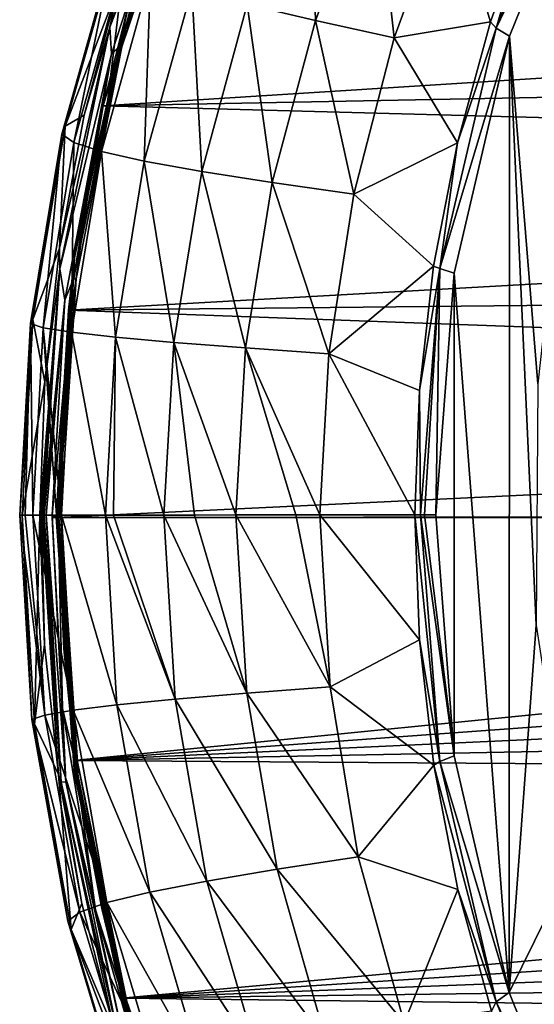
# Model space of a CAD drawing. Header units: metres. Extents: x -237 to 25, y -25 to 25.
# Tile 15 of 165: x -236.59 to -232.18, y -4.19 to 4.24. Entities that reach past the tile are written whole.
import ezdxf

# ---------------------------------------------------------------- set-up
doc = ezdxf.new("R2010")
doc.units = ezdxf.units.M
doc.layers.add('solid_10481232', color=7, linetype='CONTINUOUS')

msp = doc.modelspace()

# ---------------------------------------------------------------- linework, layer by layer
at = {"layer": 'solid_10481232'}
for points in [[(-235.115189, 6.163183, 95.743774), (-235.738251, 4.539103, 95.81131), (-235.815201, 4.174972, 95.918365)], [(-235.115189, 6.163183, 95.743774), (-235.815201, 4.174972, 95.918365), (-235.23526, 5.683779, 95.88298)], [(-232.505722, 4.168858, 87.21666), (-231.712494, 6.12115, 87.018845), (-231.613144, 6.028225, 86.974121)], [(-232.194107, 5.234413, 87.170433), (-231.712494, 6.12115, 87.018845), (-232.505722, 4.168858, 87.21666)], [(-232.505722, 4.168858, 87.21666), (-231.613144, 6.028225, 86.974121), (-232.391541, 4.09988, 87.168251)], [(-232.149841, 1.121438, 87.10807), (-232.391541, 4.09988, 87.168251), (-231.613144, 6.028225, 86.974121)], [(-235.063919, 5.925404, 96.010017), (-235.083984, 5.924703, 95.924187), (-235.730896, 4.008616, 96.086815)], [(-235.063919, 5.925404, 96.010017), (-235.730896, 4.008616, 96.086815), (-235.710434, 4.008952, 96.172554)], [(-235.23526, 5.683779, 95.88298), (-235.730896, 4.008616, 96.086815), (-235.083984, 5.924703, 95.924187)], [(-235.063919, 5.925404, 96.010017), (-235.710434, 4.008952, 96.172554), (-235.174179, 5.700526, 96.115166)], [(-234.636856, 4.371383, 89.610008), (-234.100403, 5.755981, 89.489441), (-234.053757, 4.232437, 88.733856)], [(-234.100403, 5.755981, 89.489441), (-233.545151, 5.575137, 88.616943), (-234.053757, 4.232437, 88.733856)], [(-235.815201, 4.174972, 95.918365), (-235.800308, 3.947289, 96.02523), (-235.23526, 5.683779, 95.88298)], [(-235.23526, 5.683779, 95.88298), (-235.800308, 3.947289, 96.02523), (-235.730896, 4.008616, 96.086815)], [(-235.710434, 4.008952, 96.172554), (-235.651962, 4.285725, 96.235359), (-235.174179, 5.700526, 96.115166)], [(-234.053757, 4.232437, 88.733856), (-233.545151, 5.575137, 88.616943), (-233.379425, 4.086286, 87.947861)], [(-233.545151, 5.575137, 88.616943), (-232.903625, 5.38466, 87.834908), (-233.379425, 4.086286, 87.947861)], [(-233.379425, 4.086286, 87.947861), (-232.903625, 5.38466, 87.834908), (-232.555115, 4.223051, 87.256371)], [(-232.903625, 5.38466, 87.834908), (-232.194107, 5.234413, 87.170433), (-232.555115, 4.223051, 87.256371)], [(-232.555115, 4.223051, 87.256371), (-232.194107, 5.234413, 87.170433), (-232.505722, 4.168858, 87.21666)], [(-235.870468, 3.503204, 96.477684), (-235.377869, 5.207863, 96.35482), (-235.650391, 4.376342, 96.313789)], [(-214.501633, 4.856084, 180.588608), (-235.377869, 5.207863, 96.35482), (-235.870468, 3.503204, 96.477684)], [(-235.741028, 4.94183, 94.755348), (-235.77887, 4.844053, 93.69101), (-236.224274, 3.260788, 93.787415)], [(-236.195724, 3.327406, 94.857269), (-235.741028, 4.94183, 94.755348), (-236.224274, 3.260788, 93.787415)], [(-235.738251, 4.539103, 95.81131), (-235.741028, 4.94183, 94.755348), (-236.195724, 3.327406, 94.857269)], [(-236.224274, 3.260788, 93.787415), (-235.77887, 4.844053, 93.69101), (-236.121323, 3.189071, 92.715874)], [(-235.77887, 4.844053, 93.69101), (-235.687622, 4.738586, 92.621979), (-236.121323, 3.189071, 92.715874)], [(-214.777237, 3.907669, 180.657272), (-214.501633, 4.856084, 180.588608), (-235.870468, 3.503204, 96.477684)], [(-236.121323, 3.189071, 92.715874), (-235.687622, 4.738586, 92.621979), (-235.886124, 3.111854, 91.664024)], [(-235.687622, 4.738586, 92.621979), (-235.465881, 4.62488, 91.571098), (-235.886124, 3.111854, 91.664024)], [(-235.886124, 3.111854, 91.664024), (-235.465881, 4.62488, 91.571098), (-235.518478, 3.028766, 90.653015)], [(-235.465881, 4.62488, 91.571098), (-235.112793, 4.502425, 90.560905), (-235.518478, 3.028766, 90.653015)], [(-236.03241, 3.422033, 95.886322), (-235.738251, 4.539103, 95.81131), (-236.195724, 3.327406, 94.857269)], [(-235.815201, 4.174972, 95.918365), (-235.738251, 4.539103, 95.81131), (-236.03241, 3.422033, 95.886322)], [(-235.518478, 3.028766, 90.653015), (-235.112793, 4.502425, 90.560905), (-235.026276, 2.939917, 89.700607)], [(-235.112793, 4.502425, 90.560905), (-234.636856, 4.371383, 89.610008), (-235.026276, 2.939917, 89.700607)], [(-236.117264, 2.200368, 96.430252), (-235.650391, 4.376342, 96.313789), (-236.00264, 2.773442, 96.323868)], [(-235.870468, 3.503204, 96.477684), (-235.650391, 4.376342, 96.313789), (-236.117264, 2.200368, 96.430252)], [(-235.650391, 4.376342, 96.313789), (-235.651962, 4.285725, 96.235359), (-236.00264, 2.773442, 96.323868)], [(-235.026276, 2.939917, 89.700607), (-234.636856, 4.371383, 89.610008), (-234.423737, 2.845792, 88.821938)], [(-234.636856, 4.371383, 89.610008), (-234.053757, 4.232437, 88.733856), (-234.423737, 2.845792, 88.821938)], [(-235.710434, 4.008952, 96.172554), (-236.00264, 2.773442, 96.323868), (-235.651962, 4.285725, 96.235359)], [(-234.423737, 2.845792, 88.821938), (-234.053757, 4.232437, 88.733856), (-233.725281, 2.746885, 88.032074)], [(-234.053757, 4.232437, 88.733856), (-233.379425, 4.086286, 87.947861), (-233.725281, 2.746885, 88.032074)], [(-233.379425, 4.086286, 87.947861), (-232.555115, 4.223051, 87.256371), (-232.837936, 3.185466, 87.324036)], [(-232.837936, 3.185466, 87.324036), (-232.555115, 4.223051, 87.256371), (-232.505722, 4.168858, 87.21666)], [(-235.815201, 4.174972, 95.918365), (-236.03241, 3.422033, 95.886322), (-236.244019, 2.283487, 95.940262)], [(-235.815201, 4.174972, 95.918365), (-236.244019, 2.283487, 95.940262), (-236.241241, 2.106251, 96.024643)], [(-235.815201, 4.174972, 95.918365), (-236.241241, 2.106251, 96.024643), (-235.800308, 3.947289, 96.02523)], [(-232.988968, 2.11103, 87.337189), (-232.505722, 4.168858, 87.21666), (-232.391541, 4.09988, 87.168251)], [(-232.837936, 3.185466, 87.324036), (-232.505722, 4.168858, 87.21666), (-232.988968, 2.11103, 87.337189)], [(-233.725281, 2.746885, 88.032074), (-233.379425, 4.086286, 87.947861), (-232.837936, 3.185466, 87.324036)], [(-232.988968, 2.11103, 87.337189), (-232.391541, 4.09988, 87.168251), (-232.864777, 2.06886, 87.286301)], [(-232.394989, -4.090162, 87.169327), (-232.864777, 2.06886, 87.286301), (-232.391541, 4.09988, 87.168251)], [(-232.164063, -0.943665, 87.111671), (-232.394989, -4.090162, 87.169327), (-232.391541, 4.09988, 87.168251)], [(-232.149841, 1.121438, 87.10807), (-232.164063, -0.943665, 87.111671), (-232.391541, 4.09988, 87.168251)], [(-235.710434, 4.008952, 96.172554), (-235.730896, 4.008616, 96.086815), (-236.123856, 2.020753, 96.186012)], [(-235.710434, 4.008952, 96.172554), (-236.123856, 2.020753, 96.186012), (-236.102966, 2.020913, 96.271645)], [(-235.800308, 3.947289, 96.02523), (-236.123856, 2.020753, 96.186012), (-235.730896, 4.008616, 96.086815)], [(-235.710434, 4.008952, 96.172554), (-236.102966, 2.020913, 96.271645), (-236.00264, 2.773442, 96.323868)], [(-236.241241, 2.106251, 96.024643), (-236.199249, 1.838377, 96.126236), (-235.800308, 3.947289, 96.02523)], [(-235.800308, 3.947289, 96.02523), (-236.199249, 1.838377, 96.126236), (-236.123856, 2.020753, 96.186012)], [(-214.992554, 2.943242, 180.710968), (-214.777237, 3.907669, 180.657272), (-235.870468, 3.503204, 96.477684)], [(-236.167236, 1.752109, 96.55172), (-235.870468, 3.503204, 96.477684), (-236.117264, 2.200368, 96.430252)], [(-214.992554, 2.943242, 180.710968), (-235.870468, 3.503204, 96.477684), (-236.167236, 1.752109, 96.55172)], [(-236.244019, 2.283487, 95.940262), (-236.03241, 3.422033, 95.886322), (-236.195724, 3.327406, 94.857269)], [(-236.195724, 3.327406, 94.857269), (-236.224274, 3.260788, 93.787415), (-236.494598, 1.638673, 93.842514)], [(-236.47197, 1.672333, 94.91552), (-236.195724, 3.327406, 94.857269), (-236.494598, 1.638673, 93.842514)], [(-236.244019, 2.283487, 95.940262), (-236.195724, 3.327406, 94.857269), (-236.47197, 1.672333, 94.91552)], [(-236.494598, 1.638673, 93.842514), (-236.224274, 3.260788, 93.787415), (-236.384369, 1.602502, 92.771362)], [(-236.224274, 3.260788, 93.787415), (-236.121323, 3.189071, 92.715874), (-236.384369, 1.602502, 92.771362)], [(-236.384369, 1.602502, 92.771362), (-236.121323, 3.189071, 92.715874), (-236.141327, 1.563604, 91.721542)], [(-236.121323, 3.189071, 92.715874), (-235.886124, 3.111854, 91.664024), (-236.141327, 1.563604, 91.721542)], [(-233.725281, 2.746885, 88.032074), (-232.837936, 3.185466, 87.324036), (-233.041183, 2.128308, 87.372856)], [(-233.041183, 2.128308, 87.372856), (-232.837936, 3.185466, 87.324036), (-232.988968, 2.11103, 87.337189)], [(-236.141327, 1.563604, 91.721542), (-235.886124, 3.111854, 91.664024), (-235.765976, 1.521776, 90.712357)], [(-235.886124, 3.111854, 91.664024), (-235.518478, 3.028766, 90.653015), (-235.765976, 1.521776, 90.712357)], [(-235.765976, 1.521776, 90.712357), (-235.518478, 3.028766, 90.653015), (-235.265457, 1.477071, 89.760468)], [(-235.518478, 3.028766, 90.653015), (-235.026276, 2.939917, 89.700607), (-235.265457, 1.477071, 89.760468)], [(-215.146851, 1.966513, 180.749512), (-214.992554, 2.943242, 180.710968), (-236.167236, 1.752109, 96.55172)], [(-235.265457, 1.477071, 89.760468), (-235.026276, 2.939917, 89.700607), (-234.65213, 1.429744, 88.880455)], [(-235.026276, 2.939917, 89.700607), (-234.423737, 2.845792, 88.821938), (-234.65213, 1.429744, 88.880455)], [(-234.65213, 1.429744, 88.880455), (-234.423737, 2.845792, 88.821938), (-233.938492, 1.380054, 88.086868)], [(-234.423737, 2.845792, 88.821938), (-233.725281, 2.746885, 88.032074), (-233.938492, 1.380054, 88.086868)], [(-236.102966, 2.020913, 96.271645), (-236.190262, 1.368501, 96.371658), (-236.00264, 2.773442, 96.323868)], [(-236.117264, 2.200368, 96.430252), (-236.00264, 2.773442, 96.323868), (-236.190262, 1.368501, 96.371658)], [(-233.938492, 1.380054, 88.086868), (-233.725281, 2.746885, 88.032074), (-233.041183, 2.128308, 87.372856)], [(-236.370682, 1.139162, 95.972511), (-236.244019, 2.283487, 95.940262), (-236.47197, 1.672333, 94.91552)], [(-236.241241, 2.106251, 96.024643), (-236.244019, 2.283487, 95.940262), (-236.370682, 1.139162, 95.972511)], [(-236.117264, 2.200368, 96.430252), (-236.259079, -0.022424, 96.411316), (-236.271561, -0.022464, 96.468384)], [(-236.167236, 1.752109, 96.55172), (-236.117264, 2.200368, 96.430252), (-236.271561, -0.022464, 96.468384)], [(-236.117264, 2.200368, 96.430252), (-236.250107, -0.022403, 96.387131), (-236.259079, -0.022424, 96.411316)], [(-236.117264, 2.200368, 96.430252), (-236.250122, -0.003184, 96.387131), (-236.250107, -0.022403, 96.387131)], [(-236.117264, 2.200368, 96.430252), (-236.190262, 1.368501, 96.371658), (-236.250122, -0.003184, 96.387131)], [(-233.938492, 1.380054, 88.086868), (-233.041183, 2.128308, 87.372856), (-233.162964, 1.063952, 87.402161)], [(-233.162964, 1.063952, 87.402161), (-233.041183, 2.128308, 87.372856), (-232.988968, 2.11103, 87.337189)], [(-233.162964, 1.063952, 87.402161), (-232.988968, 2.11103, 87.337189), (-233.152451, -0.000013, 87.378151)], [(-233.117996, -0.000018, 87.359978), (-233.152451, -0.000013, 87.378151), (-232.988968, 2.11103, 87.337189)], [(-233.117996, -0.000018, 87.359978), (-232.988968, 2.11103, 87.337189), (-233.023056, -0.00003, 87.325813)], [(-232.988968, 2.11103, 87.337189), (-232.864777, 2.06886, 87.286301), (-233.023056, -0.00003, 87.325813)], [(-236.241241, 2.106251, 96.024643), (-236.370682, 1.139162, 95.972511), (-236.412689, -0.00324, 95.983124)], [(-236.241241, 2.106251, 96.024643), (-236.412689, -0.00324, 95.983124), (-236.399048, -0.003238, 96.029289)], [(-236.241241, 2.106251, 96.024643), (-236.399048, -0.003238, 96.029289), (-236.384521, -0.003235, 96.061287)], [(-236.241241, 2.106251, 96.024643), (-236.384521, -0.003235, 96.061287), (-236.199249, 1.838377, 96.126236)], [(-232.865891, -2.062897, 87.286682), (-233.023056, -0.00003, 87.325813), (-232.864777, 2.06886, 87.286301)], [(-232.394989, -4.090162, 87.169327), (-232.865891, -2.062897, 87.286682), (-232.864777, 2.06886, 87.286301)], [(-236.123856, 2.020753, 96.186012), (-236.308304, -0.003221, 96.154289), (-236.255661, -0.003198, 96.219826)], [(-236.199249, 1.838377, 96.126236), (-236.308304, -0.003221, 96.154289), (-236.123856, 2.020753, 96.186012)], [(-236.102966, 2.020913, 96.271645), (-236.123856, 2.020753, 96.186012), (-236.255661, -0.003198, 96.219826)], [(-236.102966, 2.020913, 96.271645), (-236.255661, -0.003198, 96.219826), (-236.234497, -0.003185, 96.304352)], [(-236.102966, 2.020913, 96.271645), (-236.234497, -0.003185, 96.304352), (-236.190262, 1.368501, 96.371658)], [(-215.23938, 0.984349, 180.772797), (-215.146851, 1.966513, 180.749512), (-236.167236, 1.752109, 96.55172)], [(-236.199249, 1.838377, 96.126236), (-236.384521, -0.003235, 96.061287), (-236.374939, -0.003234, 96.078133)], [(-236.199249, 1.838377, 96.126236), (-236.374939, -0.003234, 96.078133), (-236.360123, -0.003231, 96.10009)], [(-236.199249, 1.838377, 96.126236), (-236.360123, -0.003231, 96.10009), (-236.308304, -0.003221, 96.154289)], [(-236.167236, 1.752109, 96.55172), (-236.272995, -0.022491, 96.523048), (-236.264709, -0.022501, 96.576157)], [(-236.167236, 1.752109, 96.55172), (-236.272659, -0.022471, 96.479477), (-236.272995, -0.022491, 96.523048)], [(-236.167236, 1.752109, 96.55172), (-236.271561, -0.022464, 96.468384), (-236.272659, -0.022471, 96.479477)], [(-215.23938, 0.984349, 180.772797), (-236.167236, 1.752109, 96.55172), (-236.264709, -0.022501, 96.576157)], [(-236.47197, 1.672333, 94.91552), (-236.58577, -0.003025, 93.856689), (-236.584473, -0.003141, 94.630157)], [(-236.47197, 1.672333, 94.91552), (-236.494598, 1.638673, 93.842514), (-236.58577, -0.003025, 93.856689)], [(-236.494598, 1.638673, 93.842514), (-236.538483, -0.002905, 93.252045), (-236.58577, -0.003025, 93.856689)], [(-236.47197, 1.672333, 94.91552), (-236.584473, -0.003141, 94.630157), (-236.565262, -0.003174, 94.930344)], [(-236.370682, 1.139162, 95.972511), (-236.47197, 1.672333, 94.91552), (-236.565262, -0.003174, 94.930344)], [(-236.494598, 1.638673, 93.842514), (-236.473007, -0.002796, 92.788246), (-236.538483, -0.002905, 93.252045)], [(-236.494598, 1.638673, 93.842514), (-236.384369, 1.602502, 92.771362), (-236.473007, -0.002796, 92.788246)], [(-236.384369, 1.602502, 92.771362), (-236.270935, -0.002538, 91.889999), (-236.473007, -0.002796, 92.788246)], [(-236.384369, 1.602502, 92.771362), (-236.227844, -0.00249, 91.742691), (-236.270935, -0.002538, 91.889999)], [(-236.384369, 1.602502, 92.771362), (-236.141327, 1.563604, 91.721542), (-236.227844, -0.00249, 91.742691)], [(-236.141327, 1.563604, 91.721542), (-235.851883, -0.002111, 90.738045), (-236.227844, -0.00249, 91.742691)], [(-236.141327, 1.563604, 91.721542), (-235.765976, 1.521776, 90.712357), (-235.851883, -0.002111, 90.738045)], [(-235.765976, 1.521776, 90.712357), (-235.782532, -0.002047, 90.587631), (-235.851883, -0.002111, 90.738045)], [(-235.765976, 1.521776, 90.712357), (-235.350784, -0.001665, 89.788025), (-235.782532, -0.002047, 90.587631)], [(-235.765976, 1.521776, 90.712357), (-235.265457, 1.477071, 89.760468), (-235.350784, -0.001665, 89.788025)], [(-235.265457, 1.477071, 89.760468), (-235.08963, -0.001447, 89.385773), (-235.350784, -0.001665, 89.788025)], [(-235.265457, 1.477071, 89.760468), (-234.735077, -0.00116, 88.907524), (-235.08963, -0.001447, 89.385773)], [(-235.265457, 1.477071, 89.760468), (-234.65213, 1.429744, 88.880455), (-234.735077, -0.00116, 88.907524)], [(-236.190262, 1.368501, 96.371658), (-236.234497, -0.003185, 96.304352), (-236.250122, -0.003184, 96.387131)], [(-234.65213, 1.429744, 88.880455), (-234.220108, -0.00076, 88.317551), (-234.735077, -0.00116, 88.907524)], [(-234.65213, 1.429744, 88.880455), (-234.015366, -0.000605, 88.110611), (-234.220108, -0.00076, 88.317551)], [(-234.65213, 1.429744, 88.880455), (-233.938492, 1.380054, 88.086868), (-234.015366, -0.000605, 88.110611)], [(-233.938492, 1.380054, 88.086868), (-233.203384, -0.000008, 87.411926), (-234.015366, -0.000605, 88.110611)], [(-233.938492, 1.380054, 88.086868), (-233.162964, 1.063952, 87.402161), (-233.203384, -0.000008, 87.411926)], [(-236.370682, 1.139162, 95.972511), (-236.565262, -0.003174, 94.930344), (-236.412689, -0.00324, 95.983124)], [(-233.203384, -0.000008, 87.411926), (-233.162964, 1.063952, 87.402161), (-233.152451, -0.000013, 87.378151)], [(-215.270157, 0.000115, 180.780807), (-215.23938, 0.984349, 180.772797), (-236.264709, -0.022501, 96.576157)], [(-215.270142, -0.012362, 180.780807), (-215.270157, 0.000115, 180.780807), (-236.264709, -0.022501, 96.576157)], [(-236.58577, -0.003025, 93.856689), (-236.538483, -0.002905, 93.252045), (-236.371597, -1.714206, 92.768738)], [(-236.48143, -1.753204, 93.839989), (-236.58577, -0.003025, 93.856689), (-236.371597, -1.714206, 92.768738)], [(-236.584473, -0.003141, 94.630157), (-236.58577, -0.003025, 93.856689), (-236.48143, -1.753204, 93.839989)], [(-236.565262, -0.003174, 94.930344), (-236.584473, -0.003141, 94.630157), (-236.48143, -1.753204, 93.839989)], [(-236.458481, -1.789385, 94.912849), (-236.565262, -0.003174, 94.930344), (-236.48143, -1.753204, 93.839989)], [(-236.412689, -0.00324, 95.983124), (-236.565262, -0.003174, 94.930344), (-236.458481, -1.789385, 94.912849)], [(-236.538483, -0.002905, 93.252045), (-236.473007, -0.002796, 92.788246), (-236.371597, -1.714206, 92.768738)], [(-236.473007, -0.002796, 92.788246), (-236.270935, -0.002538, 91.889999), (-236.128983, -1.672166, 91.718704)], [(-236.371597, -1.714206, 92.768738), (-236.473007, -0.002796, 92.788246), (-236.128983, -1.672166, 91.718704)], [(-236.372635, -1.11239, 95.973091), (-236.412689, -0.00324, 95.983124), (-236.458481, -1.789385, 94.912849)], [(-236.399048, -0.003238, 96.029289), (-236.412689, -0.00324, 95.983124), (-236.372635, -1.11239, 95.973091)], [(-236.384521, -0.003235, 96.061287), (-236.399048, -0.003238, 96.029289), (-236.229874, -2.288387, 95.985832)], [(-236.399048, -0.003238, 96.029289), (-236.372635, -1.11239, 95.973091), (-236.252792, -2.223058, 95.942657)], [(-236.399048, -0.003238, 96.029289), (-236.252792, -2.223058, 95.942657), (-236.229874, -2.288387, 95.985832)], [(-236.374939, -0.003234, 96.078133), (-236.384521, -0.003235, 96.061287), (-236.229874, -2.288387, 95.985832)], [(-236.374939, -0.003234, 96.078133), (-236.229874, -2.288387, 95.985832), (-236.360123, -0.003231, 96.10009)], [(-236.308304, -0.003221, 96.154289), (-236.360123, -0.003231, 96.10009), (-236.19104, -2.285269, 96.057472)], [(-236.229874, -2.288387, 95.985832), (-236.19104, -2.285269, 96.057472), (-236.360123, -0.003231, 96.10009)], [(-236.255661, -0.003198, 96.219826), (-236.308304, -0.003221, 96.154289), (-236.255707, -0.022358, 96.219696)], [(-236.308304, -0.003221, 96.154289), (-236.19104, -2.285269, 96.057472), (-236.308273, -0.022408, 96.154282)], [(-236.301422, -0.011472, 96.160126), (-236.308304, -0.003221, 96.154289), (-236.308273, -0.022408, 96.154282)], [(-236.301422, -0.011472, 96.160126), (-236.255707, -0.022358, 96.219696), (-236.308304, -0.003221, 96.154289)], [(-236.301422, -0.011472, 96.160126), (-236.308273, -0.022408, 96.154282), (-236.255707, -0.022358, 96.219696)], [(-236.219498, -1.659098, 96.131454), (-236.255707, -0.022358, 96.219696), (-236.308273, -0.022408, 96.154282)], [(-236.19104, -2.285269, 96.057472), (-236.219498, -1.659098, 96.131454), (-236.308273, -0.022408, 96.154282)], [(-236.115097, -2.215497, 96.429832), (-236.272995, -0.022491, 96.523048), (-236.272659, -0.022471, 96.479477)], [(-236.272995, -0.022491, 96.523048), (-236.116257, -2.217631, 96.485313), (-236.264709, -0.022501, 96.576157)], [(-236.115097, -2.215497, 96.429832), (-236.116257, -2.217631, 96.485313), (-236.272995, -0.022491, 96.523048)], [(-236.271561, -0.022464, 96.468384), (-236.115097, -2.215497, 96.429832), (-236.272659, -0.022471, 96.479477)], [(-236.271561, -0.022464, 96.468384), (-236.259079, -0.022424, 96.411316), (-236.103104, -2.211783, 96.373238)], [(-236.271561, -0.022464, 96.468384), (-236.103104, -2.211783, 96.373238), (-236.115097, -2.215497, 96.429832)], [(-236.270935, -0.002538, 91.889999), (-236.227844, -0.00249, 91.742691), (-236.128983, -1.672166, 91.718704)], [(-215.270126, -0.024824, 180.780807), (-215.270142, -0.012362, 180.780807), (-236.264709, -0.022501, 96.576157)], [(-236.116257, -2.217631, 96.485313), (-236.123779, -2.104417, 96.541077), (-236.264709, -0.022501, 96.576157)], [(-215.270126, -0.024824, 180.780807), (-236.264709, -0.022501, 96.576157), (-236.123779, -2.104417, 96.541077)], [(-236.259079, -0.022424, 96.411316), (-236.250107, -0.022403, 96.387131), (-236.208145, -1.145447, 96.376213)], [(-236.103104, -2.211783, 96.373238), (-236.259079, -0.022424, 96.411316), (-236.208145, -1.145447, 96.376213)], [(-236.255661, -0.003198, 96.219826), (-236.255707, -0.022358, 96.219696), (-236.234512, -0.022357, 96.303329)], [(-236.255707, -0.022358, 96.219696), (-236.111191, -2.115181, 96.182823), (-236.234512, -0.022357, 96.303329)], [(-236.219498, -1.659098, 96.131454), (-236.111191, -2.115181, 96.182823), (-236.255707, -0.022358, 96.219696)], [(-236.234497, -0.003185, 96.304352), (-236.255661, -0.003198, 96.219826), (-236.234512, -0.022357, 96.303329)], [(-236.250122, -0.003184, 96.387131), (-236.234497, -0.003185, 96.304352), (-236.250107, -0.022403, 96.387131)], [(-236.234497, -0.003185, 96.304352), (-236.234512, -0.022357, 96.303329), (-236.250107, -0.022403, 96.387131)], [(-236.234512, -0.022357, 96.303329), (-236.090286, -2.115336, 96.268372), (-236.250107, -0.022403, 96.387131)], [(-236.090286, -2.115336, 96.268372), (-236.208145, -1.145447, 96.376213), (-236.250107, -0.022403, 96.387131)], [(-236.234512, -0.022357, 96.303329), (-236.111191, -2.115181, 96.182823), (-236.090286, -2.115336, 96.268372)], [(-236.227844, -0.00249, 91.742691), (-235.851883, -0.002111, 90.738045), (-235.754013, -1.626846, 90.709335)], [(-236.128983, -1.672166, 91.718704), (-236.227844, -0.00249, 91.742691), (-235.754013, -1.626846, 90.709335)], [(-215.259262, -0.585403, 180.778122), (-215.270126, -0.024824, 180.780807), (-236.123779, -2.104417, 96.541077)], [(-235.851883, -0.002111, 90.738045), (-235.782532, -0.002047, 90.587631), (-235.253891, -1.578317, 89.75737)], [(-235.754013, -1.626846, 90.709335), (-235.851883, -0.002111, 90.738045), (-235.253891, -1.578317, 89.75737)], [(-235.782532, -0.002047, 90.587631), (-235.350784, -0.001665, 89.788025), (-235.253891, -1.578317, 89.75737)], [(-235.350784, -0.001665, 89.788025), (-235.08963, -0.001447, 89.385773), (-234.641129, -1.52689, 88.877441)], [(-235.253891, -1.578317, 89.75737), (-235.350784, -0.001665, 89.788025), (-234.641129, -1.52689, 88.877441)], [(-235.08963, -0.001447, 89.385773), (-234.735077, -0.00116, 88.907524), (-234.641129, -1.52689, 88.877441)], [(-234.735077, -0.00116, 88.907524), (-234.220108, -0.00076, 88.317551), (-233.928329, -1.472856, 88.084114)], [(-234.641129, -1.52689, 88.877441), (-234.735077, -0.00116, 88.907524), (-233.928329, -1.472856, 88.084114)], [(-234.220108, -0.00076, 88.317551), (-234.015366, -0.000605, 88.110611), (-233.928329, -1.472856, 88.084114)], [(-234.015366, -0.000605, 88.110611), (-233.203384, -0.000008, 87.411926), (-233.162354, -1.070834, 87.40197)], [(-233.928329, -1.472856, 88.084114), (-234.015366, -0.000605, 88.110611), (-233.162354, -1.070834, 87.40197)], [(-232.98909, -2.111347, 87.337326), (-233.203384, -0.000008, 87.411926), (-233.152451, -0.000013, 87.378151)], [(-233.162354, -1.070834, 87.40197), (-233.203384, -0.000008, 87.411926), (-232.98909, -2.111347, 87.337326)], [(-233.117996, -0.000018, 87.359978), (-232.865891, -2.062897, 87.286682), (-233.152451, -0.000013, 87.378151)], [(-232.98909, -2.111347, 87.337326), (-233.152451, -0.000013, 87.378151), (-232.865891, -2.062897, 87.286682)], [(-233.117996, -0.000018, 87.359978), (-233.023056, -0.00003, 87.325813), (-232.865891, -2.062897, 87.286682)], [(-215.228577, -1.143217, 180.770477), (-215.259262, -0.585403, 180.778122), (-236.123779, -2.104417, 96.541077)], [(-232.164063, -0.943665, 87.111671), (-231.848892, -2.985969, 87.033142), (-232.394989, -4.090162, 87.169327)], [(-233.928329, -1.472856, 88.084114), (-233.162354, -1.070834, 87.40197), (-233.03891, -2.143181, 87.372322)], [(-233.03891, -2.143181, 87.372322), (-233.162354, -1.070834, 87.40197), (-232.98909, -2.111347, 87.337326)], [(-236.252792, -2.223058, 95.942657), (-236.372635, -1.11239, 95.973091), (-236.458481, -1.789385, 94.912849)], [(-236.090286, -2.115336, 96.268372), (-236.085663, -2.263852, 96.34507), (-236.208145, -1.145447, 96.376213)], [(-236.103104, -2.211783, 96.373238), (-236.208145, -1.145447, 96.376213), (-236.085663, -2.263852, 96.34507)], [(-215.17836, -1.697544, 180.75798), (-215.228577, -1.143217, 180.770477), (-236.123779, -2.104417, 96.541077)], [(-234.641129, -1.52689, 88.877441), (-233.928329, -1.472856, 88.084114), (-233.686539, -2.928349, 88.022476)], [(-233.686539, -2.928349, 88.022476), (-233.928329, -1.472856, 88.084114), (-233.03891, -2.143181, 87.372322)], [(-235.754013, -1.626846, 90.709335), (-235.253891, -1.578317, 89.75737), (-234.9823, -3.13571, 89.690155)], [(-235.253891, -1.578317, 89.75737), (-234.641129, -1.52689, 88.877441), (-234.38208, -3.03462, 88.811798)], [(-234.9823, -3.13571, 89.690155), (-235.253891, -1.578317, 89.75737), (-234.38208, -3.03462, 88.811798)], [(-234.38208, -3.03462, 88.811798), (-234.641129, -1.52689, 88.877441), (-233.686539, -2.928349, 88.022476)], [(-236.371597, -1.714206, 92.768738), (-236.128983, -1.672166, 91.718704), (-235.838547, -3.320183, 91.653442)], [(-236.219498, -1.659098, 96.131454), (-235.936584, -3.382986, 96.05983), (-236.111191, -2.115181, 96.182823)], [(-236.19104, -2.285269, 96.057472), (-235.936584, -3.382986, 96.05983), (-236.219498, -1.659098, 96.131454)], [(-236.128983, -1.672166, 91.718704), (-235.754013, -1.626846, 90.709335), (-235.47261, -3.231081, 90.642433)], [(-235.838547, -3.320183, 91.653442), (-236.128983, -1.672166, 91.718704), (-235.47261, -3.231081, 90.642433)], [(-235.47261, -3.231081, 90.642433), (-235.754013, -1.626846, 90.709335), (-234.9823, -3.13571, 89.690155)], [(-236.48143, -1.753204, 93.839989), (-236.371597, -1.714206, 92.768738), (-236.072128, -3.402889, 92.705299)], [(-236.173676, -3.479611, 93.776634), (-236.48143, -1.753204, 93.839989), (-236.072128, -3.402889, 92.705299)], [(-236.458481, -1.789385, 94.912849), (-236.48143, -1.753204, 93.839989), (-236.173676, -3.479611, 93.776634)], [(-236.072128, -3.402889, 92.705299), (-236.371597, -1.714206, 92.768738), (-235.838547, -3.320183, 91.653442)], [(-215.108917, -2.247479, 180.740677), (-215.17836, -1.697544, 180.75798), (-236.123779, -2.104417, 96.541077)], [(-236.144028, -3.550765, 94.845863), (-236.458481, -1.789385, 94.912849), (-236.173676, -3.479611, 93.776634)], [(-236.252792, -2.223058, 95.942657), (-236.458481, -1.789385, 94.912849), (-236.144028, -3.550765, 94.845863)], [(-236.116257, -2.217631, 96.485313), (-235.711258, -4.138214, 96.438278), (-236.123779, -2.104417, 96.541077)], [(-215.108917, -2.247479, 180.740677), (-236.123779, -2.104417, 96.541077), (-235.711258, -4.138214, 96.438278)], [(-232.98909, -2.111347, 87.337326), (-232.865891, -2.062897, 87.286682), (-232.394989, -4.090162, 87.169327)], [(-235.936584, -3.382986, 96.05983), (-235.687683, -4.16737, 96.076096), (-236.111191, -2.115181, 96.182823)], [(-236.090286, -2.115336, 96.268372), (-236.111191, -2.115181, 96.182823), (-235.687683, -4.16737, 96.076096)], [(-236.090286, -2.115336, 96.268372), (-235.687683, -4.16737, 96.076096), (-235.667206, -4.167708, 96.161751)], [(-236.090286, -2.115336, 96.268372), (-235.667206, -4.167708, 96.161751), (-236.085663, -2.263852, 96.34507)], [(-233.686539, -2.928349, 88.022476), (-233.03891, -2.143181, 87.372322), (-232.832764, -3.208735, 87.322937)], [(-233.03891, -2.143181, 87.372322), (-232.98909, -2.111347, 87.337326), (-232.50592, -4.169275, 87.216911)], [(-232.832764, -3.208735, 87.322937), (-233.03891, -2.143181, 87.372322), (-232.50592, -4.169275, 87.216911)], [(-232.50592, -4.169275, 87.216911), (-232.98909, -2.111347, 87.337326), (-232.394989, -4.090162, 87.169327)], [(-236.052948, -3.32865, 95.891777), (-236.252792, -2.223058, 95.942657), (-236.144028, -3.550765, 94.845863)], [(-236.229874, -2.288387, 95.985832), (-236.252792, -2.223058, 95.942657), (-236.052948, -3.32865, 95.891777)], [(-236.115097, -2.215497, 96.429832), (-235.654343, -4.362494, 96.31501), (-236.116257, -2.217631, 96.485313)], [(-236.116257, -2.217631, 96.485313), (-235.655045, -4.366697, 96.370377), (-235.711258, -4.138214, 96.438278)], [(-235.654343, -4.362494, 96.31501), (-235.655045, -4.366697, 96.370377), (-236.116257, -2.217631, 96.485313)], [(-236.115097, -2.215497, 96.429832), (-236.103104, -2.211783, 96.373238), (-235.643127, -4.355177, 96.258614)], [(-236.115097, -2.215497, 96.429832), (-235.643127, -4.355177, 96.258614), (-235.654343, -4.362494, 96.31501)], [(-236.103104, -2.211783, 96.373238), (-236.085663, -2.263852, 96.34507), (-235.882874, -3.371131, 96.293762)], [(-235.643127, -4.355177, 96.258614), (-236.103104, -2.211783, 96.373238), (-235.882874, -3.371131, 96.293762)], [(-235.667206, -4.167708, 96.161751), (-235.882874, -3.371131, 96.293762), (-236.085663, -2.263852, 96.34507)], [(-215.020599, -2.792058, 180.718674), (-215.108917, -2.247479, 180.740677), (-235.711258, -4.138214, 96.438278)], [(-236.229874, -2.288387, 95.985832), (-235.729782, -4.520856, 95.861206), (-236.19104, -2.285269, 96.057472)], [(-236.229874, -2.288387, 95.985832), (-236.052948, -3.32865, 95.891777), (-235.775497, -4.414077, 95.821068)], [(-236.229874, -2.288387, 95.985832), (-235.775497, -4.414077, 95.821068), (-235.729782, -4.520856, 95.861206)], [(-236.19104, -2.285269, 96.057472), (-235.69162, -4.514733, 95.933006), (-235.936584, -3.382986, 96.05983)], [(-235.729782, -4.520856, 95.861206), (-235.69162, -4.514733, 95.933006), (-236.19104, -2.285269, 96.057472)], [(-214.913513, -3.331582, 180.691986), (-215.020599, -2.792058, 180.718674), (-235.711258, -4.138214, 96.438278)], [(-234.38208, -3.03462, 88.811798), (-233.686539, -2.928349, 88.022476), (-233.29425, -4.350561, 87.927483)], [(-233.29425, -4.350561, 87.927483), (-233.686539, -2.928349, 88.022476), (-232.832764, -3.208735, 87.322937)], [(-234.9823, -3.13571, 89.690155), (-234.38208, -3.03462, 88.811798), (-233.962433, -4.506674, 88.712631)], [(-233.962433, -4.506674, 88.712631), (-234.38208, -3.03462, 88.811798), (-233.29425, -4.350561, 87.927483)], [(-231.848892, -2.985969, 87.033142), (-231.619934, -6.015652, 86.976135), (-232.394989, -4.090162, 87.169327)], [(-235.47261, -3.231081, 90.642433), (-234.9823, -3.13571, 89.690155), (-234.540329, -4.655025, 89.588081)], [(-234.540329, -4.655025, 89.588081), (-234.9823, -3.13571, 89.690155), (-233.962433, -4.506674, 88.712631)], [(-235.838547, -3.320183, 91.653442), (-235.47261, -3.231081, 90.642433), (-235.011826, -4.794868, 90.538391)], [(-235.011826, -4.794868, 90.538391), (-235.47261, -3.231081, 90.642433), (-234.540329, -4.655025, 89.588081)], [(-233.29425, -4.350561, 87.927483), (-232.832764, -3.208735, 87.322937), (-232.546616, -4.251524, 87.254616)], [(-232.546616, -4.251524, 87.254616), (-232.832764, -3.208735, 87.322937), (-232.50592, -4.169275, 87.216911)], [(-235.775497, -4.414077, 95.821068), (-236.052948, -3.32865, 95.891777), (-236.144028, -3.550765, 94.845863)], [(-236.072128, -3.402889, 92.705299), (-235.838547, -3.320183, 91.653442), (-235.360977, -4.925451, 91.548042)], [(-235.667206, -4.167708, 96.161751), (-235.603271, -4.452875, 96.223373), (-235.882874, -3.371131, 96.293762)], [(-235.643127, -4.355177, 96.258614), (-235.882874, -3.371131, 96.293762), (-235.603271, -4.452875, 96.223373)], [(-235.360977, -4.925451, 91.548042), (-235.838547, -3.320183, 91.653442), (-235.011826, -4.794868, 90.538391)], [(-214.787689, -3.866384, 180.660629), (-214.913513, -3.331582, 180.691986), (-235.711258, -4.138214, 96.438278)], [(-236.173676, -3.479611, 93.776634), (-236.072128, -3.402889, 92.705299), (-235.579193, -5.046591, 92.598328)], [(-235.579193, -5.046591, 92.598328), (-236.072128, -3.402889, 92.705299), (-235.360977, -4.925451, 91.548042)], [(-235.936584, -3.382986, 96.05983), (-235.442612, -5.122984, 95.935471), (-235.687683, -4.16737, 96.076096)], [(-235.69162, -4.514733, 95.933006), (-235.442612, -5.122984, 95.935471), (-235.936584, -3.382986, 96.05983)], [(-235.66745, -5.158843, 93.666466), (-236.173676, -3.479611, 93.776634), (-235.579193, -5.046591, 92.598328)], [(-236.144028, -3.550765, 94.845863), (-236.173676, -3.479611, 93.776634), (-235.66745, -5.158843, 93.666466)], [(-235.627289, -5.262778, 94.729393), (-236.144028, -3.550765, 94.845863), (-235.66745, -5.158843, 93.666466)], [(-235.775497, -4.414077, 95.821068), (-236.144028, -3.550765, 94.845863), (-235.627289, -5.262778, 94.729393)], [(-214.643524, -4.395231, 180.624695), (-214.787689, -3.866384, 180.660629), (-235.711258, -4.138214, 96.438278)], [(-232.50592, -4.169275, 87.216911), (-232.394989, -4.090162, 87.169327), (-231.619934, -6.015652, 86.976135)], [(-235.655045, -4.366697, 96.370377), (-235.036087, -6.092565, 96.269989), (-235.711258, -4.138214, 96.438278)], [(-214.643524, -4.395231, 180.624695), (-235.711258, -4.138214, 96.438278), (-235.036087, -6.092565, 96.269989)], [(-235.442612, -5.122984, 95.935471), (-234.993408, -6.139533, 95.901642), (-235.687683, -4.16737, 96.076096)], [(-235.667206, -4.167708, 96.161751), (-235.687683, -4.16737, 96.076096), (-234.993408, -6.139533, 95.901642)], [(-235.667206, -4.167708, 96.161751), (-234.993408, -6.139533, 95.901642), (-234.973373, -6.140272, 95.987396)], [(-235.667206, -4.167708, 96.161751), (-234.973373, -6.140272, 95.987396), (-235.603271, -4.452875, 96.223373)], [(-232.546616, -4.251524, 87.254616), (-232.50592, -4.169275, 87.216911), (-231.712723, -6.121597, 87.019196)], [(-231.712723, -6.121597, 87.019196), (-232.50592, -4.169275, 87.216911), (-231.619934, -6.015652, 86.976135)]]:
    msp.add_3dface(points, dxfattribs=at)

doc.saveas('drawing.dxf')
